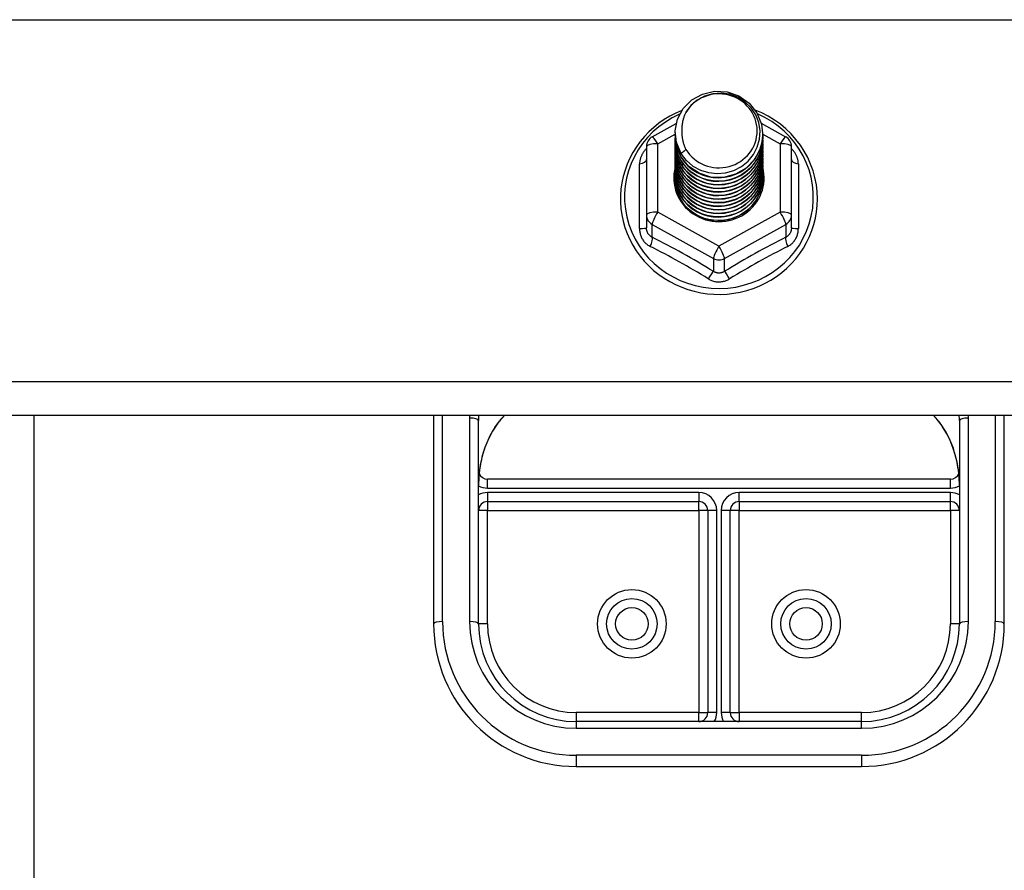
# Model space of a CAD drawing. Header units: inches. Extents: x 32 to 80, y 14.9 to 43.2.
# Tile 28 of 63: x 46.1 to 49.5, y 31.9 to 34.9. Entities that reach past the tile are written whole.
import ezdxf

# ---------------------------------------------------------------- set-up
doc = ezdxf.new("R2010")
doc.units = ezdxf.units.IN
doc.header["$MEASUREMENT"] = 0
doc.layers.add('Visible Edges(ANSI)', color=7, linetype='Continuous', lineweight=25)
doc.layers.add('Visible Tangent Edges(ANSI)', color=7, linetype='Continuous', lineweight=25)

msp = doc.modelspace()

# ---------------------------------------------------------------- linework, layer by layer
at = {"layer": 'Visible Edges(ANSI)'}
for p, q in [((48.3021, 34.4644), (48.3861, 34.5113)), ((48.6841, 34.5122), (48.7696, 34.4644)), ((48.3823, 34.4788), (48.3823, 34.4792)), ((48.6894, 34.4725), (48.6894, 34.473)), ((48.3823, 34.4663), (48.3823, 34.4667)), ((48.3823, 34.4537), (48.3823, 34.4541)), ((48.3823, 34.4412), (48.3823, 34.4416)), ((48.6894, 34.46), (48.6894, 34.4604)), ((48.6894, 34.4475), (48.6894, 34.4479)), ((48.2819, 34.43), (48.2819, 34.1905)), ((48.3823, 34.4287), (48.3823, 34.4291)), ((48.3823, 34.4161), (48.3823, 34.4165)), ((48.3823, 34.4036), (48.3823, 34.404)), ((48.6894, 34.4349), (48.6894, 34.4353)), ((48.6894, 34.4224), (48.6894, 34.4228)), ((48.6894, 34.4098), (48.6894, 34.4103)), ((48.7898, 34.1905), (48.7898, 34.43)), ((48.3823, 34.391), (48.3823, 34.3915)), ((48.3823, 34.3785), (48.3823, 34.3789)), ((48.6894, 34.3973), (48.6894, 34.3977)), ((48.6894, 34.3848), (48.6894, 34.3852)), ((48.6894, 34.3722), (48.6894, 34.3726)), ((48.3823, 34.366), (48.3823, 34.3664)), ((48.3823, 34.3534), (48.3823, 34.3538)), ((48.3823, 34.3409), (48.3823, 34.3413)), ((48.6894, 34.3597), (48.6894, 34.3601)), ((48.6894, 34.3472), (48.6894, 34.3476)), ((48.6894, 34.3346), (48.6894, 34.335)), ((48.3823, 34.3283), (48.3823, 34.3288)), ((48.6894, 34.3221), (48.6894, 34.3225)), ((48.2819, 34.1905), (48.2819, 34.1456)), ((48.5166, 34.1717), (48.5161, 34.169)), ((48.7898, 34.1456), (48.7898, 34.1905)), ((78.5359, 33.4879), (42.5359, 33.4879)), ((47.5359, 33.4879), (47.5359, 32.7573)), ((47.6934, 32.7573), (47.6934, 33.4705)), ((49.3784, 33.4705), (49.3784, 32.7573)), ((49.5359, 32.7573), (49.5359, 33.4879)), ((49.3469, 33.2647), (47.7249, 33.2647)), ((47.7249, 33.186), (48.465, 33.186)), ((48.6068, 33.186), (49.3469, 33.186)), ((48.4965, 33.1545), (48.4965, 32.4463)), ((48.5753, 32.4463), (48.5753, 33.1545)), ((49.0359, 32.4148), (48.0359, 32.4148)), ((48.0359, 32.2573), (49.0359, 32.2573))]:
    msp.add_line(p, q, dxfattribs=at)
at = {"layer": 'Visible Edges(ANSI)', "flags": 128}
for points in [[(48.4032, 34.4055), (48.3868, 34.4441), (48.3825, 34.4855), (48.3906, 34.5265), (48.4104, 34.5636), (48.4404, 34.5937), (48.4781, 34.6144), (48.5206, 34.624), (48.5642, 34.6216), (48.6056, 34.6075), (48.6413, 34.5826), (48.6685, 34.5489), (48.6849, 34.5092), (48.6893, 34.4666), (48.6813, 34.4245), (48.6614, 34.3863), (48.6315, 34.355), (48.5938, 34.3331), (48.5514, 34.3223), (48.5077, 34.3235), (48.4663, 34.3365), (48.4306, 34.3602), (48.4034, 34.3927), (48.3869, 34.4313), (48.3825, 34.4727)], [(48.4219, 34.3808), (48.4446, 34.362), (48.4708, 34.3478), (48.4994, 34.339), (48.5292, 34.3357), (48.5592, 34.3383), (48.5881, 34.3467), (48.6146, 34.3604), (48.6379, 34.3791), (48.6567, 34.402), (48.6703, 34.4281), (48.6782, 34.4563), (48.6799, 34.4856), (48.6753, 34.5144), (48.6647, 34.5418), (48.6484, 34.5664), (48.6271, 34.5871), (48.6019, 34.603), (48.5737, 34.6133), (48.544, 34.6176), (48.5141, 34.6155), (48.4854, 34.6072), (48.4593, 34.5931), (48.4372, 34.5737), (48.42, 34.5501)], [(48.4056, 34.5566), (48.3843, 34.5474), (48.3638, 34.5368), (48.344, 34.5249), (48.3251, 34.5117), (48.3071, 34.4973), (48.2902, 34.4818), (48.2744, 34.4651), (48.2598, 34.4475), (48.2464, 34.429), (48.2343, 34.4096), (48.2237, 34.3894), (48.2144, 34.3686), (48.2067, 34.3473), (48.2004, 34.3255), (48.1957, 34.3033), (48.1925, 34.2808), (48.1909, 34.2582), (48.1909, 34.2355), (48.1925, 34.2129), (48.1957, 34.1905), (48.2004, 34.1683), (48.2066, 34.1464), (48.2144, 34.1251), (48.2236, 34.1042), (48.2342, 34.0841), (48.2463, 34.0647), (48.2596, 34.0461), (48.2742, 34.0285), (48.29, 34.0119), (48.3069, 33.9963), (48.3249, 33.9819), (48.3438, 33.9687), (48.3636, 33.9568), (48.3841, 33.9462), (48.4054, 33.937), (48.4272, 33.9291), (48.4495, 33.9228), (48.4722, 33.9179), (48.4952, 33.9145), (48.5184, 33.9126), (48.5416, 33.9122), (48.5649, 33.9133), (48.588, 33.916), (48.6108, 33.9201), (48.6334, 33.9257), (48.6555, 33.9328), (48.677, 33.9414), (48.6979, 33.9513), (48.7181, 33.9625), (48.7374, 33.9751), (48.7559, 33.9889), (48.7733, 34.0039), (48.7897, 34.02), (48.8049, 34.0371), (48.8189, 34.0552), (48.8316, 34.0742), (48.843, 34.094), (48.8529, 34.1145), (48.8614, 34.1356), (48.8684, 34.1572), (48.8739, 34.1792), (48.8779, 34.2016), (48.8803, 34.2241), (48.881, 34.2468)], [(48.42, 34.5501), (48.4188, 34.5476), (48.4176, 34.5451), (48.4164, 34.5425), (48.4153, 34.5399), (48.4142, 34.5373), (48.4133, 34.5347), (48.4123, 34.532), (48.4115, 34.5293), (48.4107, 34.5266), (48.4099, 34.5239), (48.4092, 34.5212), (48.4086, 34.5184), (48.4081, 34.5157), (48.4076, 34.5129), (48.4071, 34.5102), (48.4068, 34.5074), (48.4065, 34.5046), (48.4062, 34.5018), (48.4061, 34.499), (48.4059, 34.4962), (48.4059, 34.4934), (48.4059, 34.4906), (48.406, 34.4878), (48.4062, 34.485)], [(48.881, 34.2468), (48.8801, 34.2718), (48.8772, 34.2966), (48.8724, 34.3212), (48.8657, 34.3454), (48.8572, 34.369), (48.8469, 34.392), (48.8348, 34.4141), (48.8211, 34.4352), (48.8058, 34.4553), (48.789, 34.4743), (48.7708, 34.4919), (48.7513, 34.5082), (48.7306, 34.5231), (48.7088, 34.5363), (48.6861, 34.548), (48.6626, 34.558)], [(48.3823, 34.4788), (48.3824, 34.4743), (48.3826, 34.4699), (48.383, 34.4654), (48.3835, 34.4609), (48.3841, 34.4565), (48.3849, 34.4521), (48.3858, 34.4477), (48.3869, 34.4433), (48.3881, 34.439), (48.3895, 34.4347), (48.3909, 34.4305), (48.3926, 34.4263), (48.3943, 34.4221), (48.3962, 34.418), (48.3982, 34.414), (48.4004, 34.41), (48.4026, 34.4061), (48.405, 34.4023), (48.4075, 34.3985), (48.4102, 34.3948), (48.4129, 34.3912), (48.4158, 34.3876), (48.4188, 34.3842), (48.4219, 34.3808)], [(48.3823, 34.4663), (48.3837, 34.4472), (48.3876, 34.4284), (48.394, 34.4102), (48.4029, 34.3931), (48.4141, 34.3772), (48.4273, 34.3628), (48.4424, 34.3503), (48.4591, 34.3398), (48.4771, 34.3314), (48.4961, 34.3255), (48.5158, 34.3219), (48.5359, 34.3209), (48.5559, 34.3225), (48.5756, 34.3265), (48.5946, 34.333), (48.6127, 34.3419), (48.6294, 34.3529), (48.6445, 34.366), (48.6577, 34.3808), (48.6689, 34.3973), (48.6777, 34.4149), (48.6842, 34.4336), (48.6881, 34.4529), (48.6894, 34.4725)], [(48.4062, 34.485), (48.406, 34.4822), (48.406, 34.4794), (48.4059, 34.4766), (48.406, 34.4737), (48.4061, 34.4709), (48.4063, 34.4682), (48.4066, 34.4654), (48.4069, 34.4626), (48.4073, 34.4598), (48.4077, 34.457), (48.4082, 34.4543), (48.4088, 34.4515), (48.4094, 34.4488), (48.4101, 34.4461), (48.4109, 34.4434), (48.4117, 34.4407), (48.4126, 34.438), (48.4135, 34.4353), (48.4145, 34.4327), (48.4156, 34.4301), (48.4167, 34.4275), (48.4179, 34.4249), (48.4191, 34.4224), (48.4204, 34.4199)], [(48.3823, 34.4537), (48.3837, 34.4346), (48.3876, 34.4158), (48.394, 34.3977), (48.4029, 34.3805), (48.4141, 34.3647), (48.4273, 34.3503), (48.4424, 34.3378), (48.4591, 34.3272), (48.4771, 34.3189), (48.4961, 34.3129), (48.5158, 34.3094), (48.5359, 34.3084), (48.5559, 34.3099), (48.5756, 34.314), (48.5946, 34.3205), (48.6127, 34.3293), (48.6294, 34.3404), (48.6445, 34.3534), (48.6577, 34.3683), (48.6689, 34.3847), (48.6777, 34.4024), (48.6842, 34.4211), (48.6881, 34.4404), (48.6894, 34.46)], [(48.3823, 34.4412), (48.3837, 34.4221), (48.3876, 34.4033), (48.394, 34.3852), (48.4029, 34.368), (48.4141, 34.3521), (48.4273, 34.3378), (48.4424, 34.3252), (48.4591, 34.3147), (48.4771, 34.3064), (48.4961, 34.3004), (48.5158, 34.2969), (48.5359, 34.2959), (48.5559, 34.2974), (48.5756, 34.3014), (48.5946, 34.3079), (48.6127, 34.3168), (48.6294, 34.3278), (48.6445, 34.3409), (48.6577, 34.3558), (48.6689, 34.3722), (48.6777, 34.3899), (48.6842, 34.4085), (48.6881, 34.4278), (48.6894, 34.4475)], [(48.6893, 34.4665), (48.6888, 34.4463), (48.6854, 34.4264), (48.6794, 34.407), (48.6709, 34.3886), (48.6598, 34.3715), (48.6466, 34.356), (48.6314, 34.3423), (48.6144, 34.3307), (48.596, 34.3215), (48.5766, 34.3146), (48.5564, 34.3104), (48.5358, 34.3088), (48.5152, 34.3099), (48.4951, 34.3136), (48.4756, 34.3199), (48.4572, 34.3287), (48.4403, 34.3397), (48.4251, 34.3529), (48.4118, 34.3679), (48.4008, 34.3845), (48.3923, 34.4024), (48.3863, 34.4212), (48.383, 34.4406), (48.3825, 34.4602)], [(48.6893, 34.4539), (48.6888, 34.4338), (48.6854, 34.4138), (48.6794, 34.3945), (48.6709, 34.3761), (48.6598, 34.359), (48.6466, 34.3435), (48.6314, 34.3298), (48.6144, 34.3182), (48.596, 34.3089), (48.5766, 34.3021), (48.5564, 34.2979), (48.5358, 34.2963), (48.5152, 34.2973), (48.4951, 34.3011), (48.4756, 34.3074), (48.4572, 34.3161), (48.4403, 34.3272), (48.4251, 34.3404), (48.4118, 34.3554), (48.4008, 34.372), (48.3923, 34.3898), (48.3863, 34.4086), (48.383, 34.428), (48.3825, 34.4477)], [(48.6893, 34.4414), (48.6888, 34.4212), (48.6854, 34.4013), (48.6794, 34.3819), (48.6709, 34.3636), (48.6598, 34.3465), (48.6466, 34.3309), (48.6314, 34.3173), (48.6144, 34.3057), (48.596, 34.2964), (48.5766, 34.2896), (48.5564, 34.2853), (48.5358, 34.2837), (48.5152, 34.2848), (48.4951, 34.2885), (48.4756, 34.2948), (48.4572, 34.3036), (48.4403, 34.3147), (48.4251, 34.3278), (48.4118, 34.3428), (48.4008, 34.3594), (48.3923, 34.3773), (48.3863, 34.3961), (48.383, 34.4155), (48.3825, 34.4351)], [(48.3823, 34.4287), (48.3837, 34.4095), (48.3876, 34.3907), (48.394, 34.3726), (48.4029, 34.3555), (48.4141, 34.3396), (48.4273, 34.3252), (48.4424, 34.3127), (48.4591, 34.3022), (48.4771, 34.2938), (48.4961, 34.2879), (48.5158, 34.2843), (48.5359, 34.2833), (48.5559, 34.2848), (48.5756, 34.2889), (48.5946, 34.2954), (48.6127, 34.3043), (48.6294, 34.3153), (48.6445, 34.3284), (48.6577, 34.3432), (48.6689, 34.3596), (48.6777, 34.3773), (48.6842, 34.396), (48.6881, 34.4153), (48.6894, 34.4349)], [(48.3823, 34.4161), (48.3837, 34.397), (48.3876, 34.3782), (48.394, 34.3601), (48.4029, 34.3429), (48.4141, 34.327), (48.4273, 34.3127), (48.4424, 34.3002), (48.4591, 34.2896), (48.4771, 34.2813), (48.4961, 34.2753), (48.5158, 34.2718), (48.5359, 34.2708), (48.5559, 34.2723), (48.5756, 34.2764), (48.5946, 34.2829), (48.6127, 34.2917), (48.6294, 34.3028), (48.6445, 34.3158), (48.6577, 34.3307), (48.6689, 34.3471), (48.6777, 34.3648), (48.6842, 34.3834), (48.6881, 34.4027), (48.6894, 34.4224)], [(48.3823, 34.4036), (48.3837, 34.3845), (48.3876, 34.3657), (48.394, 34.3475), (48.4029, 34.3304), (48.4141, 34.3145), (48.4273, 34.3002), (48.4424, 34.2876), (48.4591, 34.2771), (48.4771, 34.2688), (48.4961, 34.2628), (48.5158, 34.2592), (48.5359, 34.2582), (48.5559, 34.2598), (48.5756, 34.2638), (48.5946, 34.2703), (48.6127, 34.2792), (48.6294, 34.2902), (48.6445, 34.3033), (48.6577, 34.3182), (48.6689, 34.3346), (48.6777, 34.3522), (48.6842, 34.3709), (48.6881, 34.3902), (48.6894, 34.4098)], [(48.6893, 34.4289), (48.6888, 34.4087), (48.6854, 34.3887), (48.6794, 34.3694), (48.6709, 34.351), (48.6598, 34.3339), (48.6466, 34.3184), (48.6314, 34.3047), (48.6144, 34.2931), (48.596, 34.2838), (48.5766, 34.277), (48.5564, 34.2728), (48.5358, 34.2712), (48.5152, 34.2723), (48.4951, 34.276), (48.4756, 34.2823), (48.4572, 34.2911), (48.4403, 34.3021), (48.4251, 34.3153), (48.4118, 34.3303), (48.4008, 34.3469), (48.3923, 34.3647), (48.3863, 34.3835), (48.383, 34.4029), (48.3825, 34.4226)], [(48.6893, 34.4163), (48.6888, 34.3961), (48.6854, 34.3762), (48.6794, 34.3569), (48.6709, 34.3385), (48.6598, 34.3214), (48.6466, 34.3058), (48.6314, 34.2922), (48.6144, 34.2806), (48.596, 34.2713), (48.5766, 34.2645), (48.5564, 34.2602), (48.5358, 34.2586), (48.5152, 34.2597), (48.4951, 34.2635), (48.4756, 34.2698), (48.4572, 34.2785), (48.4403, 34.2896), (48.4251, 34.3028), (48.4118, 34.3178), (48.4008, 34.3343), (48.3923, 34.3522), (48.3863, 34.371), (48.383, 34.3904), (48.3825, 34.4101)], [(48.6893, 34.4038), (48.6888, 34.3836), (48.6854, 34.3637), (48.6794, 34.3443), (48.6709, 34.3259), (48.6598, 34.3088), (48.6466, 34.2933), (48.6314, 34.2796), (48.6144, 34.2681), (48.596, 34.2588), (48.5766, 34.2519), (48.5564, 34.2477), (48.5358, 34.2461), (48.5152, 34.2472), (48.4951, 34.2509), (48.4756, 34.2572), (48.4572, 34.266), (48.4403, 34.2771), (48.4251, 34.2902), (48.4118, 34.3052), (48.4008, 34.3218), (48.3923, 34.3397), (48.3863, 34.3585), (48.383, 34.3779), (48.3825, 34.3975)], [(48.4204, 34.4199), (48.4197, 34.4193), (48.419, 34.4187), (48.4182, 34.4181), (48.4175, 34.4175), (48.4168, 34.4169), (48.4161, 34.4163), (48.4154, 34.4157), (48.4147, 34.4151), (48.414, 34.4145), (48.4132, 34.4139), (48.4125, 34.4133), (48.4118, 34.4127), (48.4111, 34.4121), (48.4104, 34.4115), (48.4097, 34.4109), (48.409, 34.4103), (48.4082, 34.4097), (48.4075, 34.4091), (48.4068, 34.4085), (48.4061, 34.4079), (48.4054, 34.4073), (48.4047, 34.4067), (48.404, 34.4061), (48.4032, 34.4055)], [(48.3823, 34.391), (48.3837, 34.3719), (48.3876, 34.3531), (48.394, 34.335), (48.4029, 34.3178), (48.4141, 34.302), (48.4273, 34.2876), (48.4424, 34.2751), (48.4591, 34.2645), (48.4771, 34.2562), (48.4961, 34.2502), (48.5158, 34.2467), (48.5359, 34.2457), (48.5559, 34.2472), (48.5756, 34.2513), (48.5946, 34.2578), (48.6127, 34.2666), (48.6294, 34.2777), (48.6445, 34.2908), (48.6577, 34.3056), (48.6689, 34.322), (48.6777, 34.3397), (48.6842, 34.3584), (48.6881, 34.3777), (48.6894, 34.3973)], [(48.3823, 34.3785), (48.3837, 34.3594), (48.3876, 34.3406), (48.394, 34.3225), (48.4029, 34.3053), (48.4141, 34.2894), (48.4273, 34.2751), (48.4424, 34.2625), (48.4591, 34.252), (48.4771, 34.2437), (48.4961, 34.2377), (48.5158, 34.2342), (48.5359, 34.2332), (48.5559, 34.2347), (48.5756, 34.2387), (48.5946, 34.2452), (48.6127, 34.2541), (48.6294, 34.2651), (48.6445, 34.2782), (48.6577, 34.2931), (48.6689, 34.3095), (48.6777, 34.3272), (48.6842, 34.3458), (48.6881, 34.3651), (48.6894, 34.3848)], [(48.3823, 34.366), (48.3837, 34.3468), (48.3876, 34.3281), (48.394, 34.3099), (48.4029, 34.2928), (48.4141, 34.2769), (48.4273, 34.2625), (48.4424, 34.25), (48.4591, 34.2395), (48.4771, 34.2311), (48.4961, 34.2252), (48.5158, 34.2216), (48.5359, 34.2206), (48.5559, 34.2222), (48.5756, 34.2262), (48.5946, 34.2327), (48.6127, 34.2416), (48.6294, 34.2526), (48.6445, 34.2657), (48.6577, 34.2805), (48.6689, 34.2969), (48.6777, 34.3146), (48.6842, 34.3333), (48.6881, 34.3526), (48.6894, 34.3722)], [(48.6893, 34.3912), (48.6888, 34.3711), (48.6854, 34.3511), (48.6794, 34.3318), (48.6709, 34.3134), (48.6598, 34.2963), (48.6466, 34.2808), (48.6314, 34.2671), (48.6144, 34.2555), (48.596, 34.2462), (48.5766, 34.2394), (48.5564, 34.2352), (48.5358, 34.2336), (48.5152, 34.2346), (48.4951, 34.2384), (48.4756, 34.2447), (48.4572, 34.2535), (48.4403, 34.2645), (48.4251, 34.2777), (48.4118, 34.2927), (48.4008, 34.3093), (48.3923, 34.3271), (48.3863, 34.3459), (48.383, 34.3653), (48.3825, 34.385)], [(48.6893, 34.3787), (48.6888, 34.3585), (48.6854, 34.3386), (48.6794, 34.3193), (48.6709, 34.3009), (48.6598, 34.2838), (48.6466, 34.2682), (48.6314, 34.2546), (48.6144, 34.243), (48.596, 34.2337), (48.5766, 34.2269), (48.5564, 34.2226), (48.5358, 34.221), (48.5152, 34.2221), (48.4951, 34.2258), (48.4756, 34.2321), (48.4572, 34.2409), (48.4403, 34.252), (48.4251, 34.2651), (48.4118, 34.2801), (48.4008, 34.2967), (48.3923, 34.3146), (48.3863, 34.3334), (48.383, 34.3528), (48.3825, 34.3724)], [(48.3823, 34.3534), (48.3837, 34.3343), (48.3876, 34.3155), (48.394, 34.2974), (48.4029, 34.2802), (48.4141, 34.2643), (48.4273, 34.25), (48.4424, 34.2375), (48.4591, 34.2269), (48.4771, 34.2186), (48.4961, 34.2126), (48.5158, 34.2091), (48.5359, 34.2081), (48.5559, 34.2096), (48.5756, 34.2137), (48.5946, 34.2202), (48.6127, 34.229), (48.6294, 34.2401), (48.6445, 34.2531), (48.6577, 34.268), (48.6689, 34.2844), (48.6777, 34.3021), (48.6842, 34.3207), (48.6881, 34.3401), (48.6894, 34.3597)], [(48.3823, 34.3409), (48.3837, 34.3218), (48.3876, 34.303), (48.394, 34.2848), (48.4029, 34.2677), (48.4141, 34.2518), (48.4273, 34.2375), (48.4424, 34.2249), (48.4591, 34.2144), (48.4771, 34.2061), (48.4961, 34.2001), (48.5158, 34.1966), (48.5359, 34.1955), (48.5559, 34.1971), (48.5756, 34.2011), (48.5946, 34.2076), (48.6127, 34.2165), (48.6294, 34.2275), (48.6445, 34.2406), (48.6577, 34.2555), (48.6689, 34.2719), (48.6777, 34.2896), (48.6842, 34.3082), (48.6881, 34.3275), (48.6894, 34.3472)], [(48.3823, 34.3283), (48.3837, 34.3092), (48.3876, 34.2904), (48.394, 34.2723), (48.4029, 34.2552), (48.4141, 34.2393), (48.4273, 34.2249), (48.4424, 34.2124), (48.4591, 34.2019), (48.4771, 34.1935), (48.4961, 34.1875), (48.5158, 34.184), (48.5359, 34.183), (48.5559, 34.1845), (48.5756, 34.1886), (48.5946, 34.1951), (48.6127, 34.2039), (48.6294, 34.215), (48.6445, 34.2281), (48.6577, 34.2429), (48.6689, 34.2593), (48.6777, 34.277), (48.6842, 34.2957), (48.6881, 34.315), (48.6894, 34.3346)], [(48.6893, 34.3662), (48.6888, 34.346), (48.6854, 34.326), (48.6794, 34.3067), (48.6709, 34.2883), (48.6598, 34.2712), (48.6466, 34.2557), (48.6314, 34.242), (48.6144, 34.2304), (48.596, 34.2212), (48.5766, 34.2143), (48.5564, 34.2101), (48.5358, 34.2085), (48.5152, 34.2096), (48.4951, 34.2133), (48.4756, 34.2196), (48.4572, 34.2284), (48.4403, 34.2394), (48.4251, 34.2526), (48.4118, 34.2676), (48.4008, 34.2842), (48.3923, 34.302), (48.3863, 34.3208), (48.383, 34.3402), (48.3825, 34.3599)], [(48.6893, 34.3536), (48.6888, 34.3334), (48.6854, 34.3135), (48.6794, 34.2942), (48.6709, 34.2758), (48.6598, 34.2587), (48.6466, 34.2432), (48.6314, 34.2295), (48.6144, 34.2179), (48.596, 34.2086), (48.5766, 34.2018), (48.5564, 34.1975), (48.5358, 34.196), (48.5152, 34.197), (48.4951, 34.2008), (48.4756, 34.2071), (48.4572, 34.2158), (48.4403, 34.2269), (48.4251, 34.2401), (48.4118, 34.2551), (48.4008, 34.2716), (48.3923, 34.2895), (48.3863, 34.3083), (48.383, 34.3277), (48.3825, 34.3474)], [(48.6893, 34.3411), (48.6888, 34.3209), (48.6854, 34.301), (48.6794, 34.2816), (48.6709, 34.2633), (48.6598, 34.2461), (48.6466, 34.2306), (48.6314, 34.2169), (48.6144, 34.2054), (48.596, 34.1961), (48.5766, 34.1893), (48.5564, 34.185), (48.5358, 34.1834), (48.5152, 34.1845), (48.4951, 34.1882), (48.4756, 34.1945), (48.4572, 34.2033), (48.4403, 34.2144), (48.4251, 34.2275), (48.4118, 34.2425), (48.4008, 34.2591), (48.3923, 34.277), (48.3863, 34.2958), (48.383, 34.3152), (48.3825, 34.3348)], [(48.5161, 34.169), (48.5076, 34.1704), (48.4991, 34.1723), (48.4908, 34.1746), (48.4826, 34.1774), (48.4746, 34.1806), (48.4668, 34.1843), (48.4592, 34.1883), (48.4519, 34.1928), (48.4448, 34.1976), (48.4381, 34.2029), (48.4316, 34.2084), (48.4255, 34.2143), (48.4198, 34.2206), (48.4144, 34.2271), (48.4094, 34.234), (48.4048, 34.2411), (48.4006, 34.2484), (48.3969, 34.2559), (48.3937, 34.2636), (48.3909, 34.2715), (48.3885, 34.2796), (48.3867, 34.2877), (48.3853, 34.296), (48.3844, 34.3043)], [(48.6893, 34.3286), (48.6891, 34.3132), (48.6874, 34.2979), (48.684, 34.2828), (48.6791, 34.2682), (48.6727, 34.2541), (48.6649, 34.2408), (48.6557, 34.2283), (48.6452, 34.2167), (48.6337, 34.2063), (48.6211, 34.197), (48.6076, 34.189), (48.5933, 34.1824), (48.5785, 34.1773), (48.5632, 34.1736), (48.5476, 34.1715), (48.5319, 34.1709), (48.5163, 34.1718), (48.5008, 34.1743), (48.4858, 34.1783), (48.4712, 34.1838), (48.4573, 34.1907), (48.4443, 34.1989), (48.4322, 34.2084), (48.4211, 34.219)], [(48.5423, 34.1707), (48.552, 34.1715), (48.5617, 34.1729), (48.5713, 34.1749), (48.5807, 34.1775), (48.59, 34.1807), (48.599, 34.1845), (48.6078, 34.1887), (48.6163, 34.1936), (48.6245, 34.1989), (48.6323, 34.2047), (48.6397, 34.211), (48.6467, 34.2178), (48.6532, 34.2249), (48.6593, 34.2325), (48.6649, 34.2404), (48.6699, 34.2486), (48.6744, 34.2571), (48.6783, 34.2659), (48.6817, 34.2749), (48.6845, 34.2841), (48.6866, 34.2935), (48.6882, 34.303), (48.6891, 34.3125), (48.6894, 34.3221)], [(47.7509, 33.4459), (47.7668, 33.4675), (47.7844, 33.4879)], [(49.2874, 33.4879), (49.3049, 33.4675), (49.3208, 33.4459)], [(47.7509, 33.4459), (47.744, 33.4352), (47.7375, 33.4239), (47.7257, 33.4001), (47.7157, 33.3753), (47.7076, 33.3498), (47.7014, 33.3236), (47.6969, 33.2969), (47.6942, 33.2701), (47.6934, 33.2432)], [(49.3784, 33.2432), (49.3775, 33.2701), (49.3749, 33.2969), (49.3704, 33.3236), (49.3641, 33.3498), (49.356, 33.3753), (49.3461, 33.4001), (49.3343, 33.4239), (49.3278, 33.4352), (49.3208, 33.4459)]]:
    msp.add_lwpolyline(points, dxfattribs=at)
at = {"layer": 'Visible Edges(ANSI)'}
for centre in [(48.2308, 32.7573), (48.841, 32.7573)]:
    msp.add_circle(centre, 0.0886, dxfattribs=at)
for centre, radius, start, end in [((48.3213, 34.43), 0.0394, 119.1745, 180), ((48.7505, 34.43), 0.0394, 0, 60.8255), ((47.7249, 33.2962), 0.0315, 201.1481, 270), ((49.3469, 33.2962), 0.0315, 270, 338.8519), ((47.7249, 33.1545), 0.0315, 90, 180), ((48.465, 33.1545), 0.0315, 0, 90), ((48.6068, 33.1545), 0.0315, 90, 180), ((49.3469, 33.1545), 0.0315, 0, 90), ((48.0359, 32.7573), 0.5, 180, 270), ((48.0359, 32.7573), 0.3425, 180, 270), ((49.0359, 32.7573), 0.3425, 270, 0), ((49.0359, 32.7573), 0.5, 270, 0), ((48.465, 32.4463), 0.0315, 270, 0), ((48.6068, 32.4463), 0.0315, 180, 270)]:
    msp.add_arc(centre, radius, start, end, dxfattribs=at)
for centre, major_axis, start_param, end_param in [((48.5359, 34.4853), (0.1339, 0), 3.671471, 8.899926), ((48.5359, 34.4803), (0.1535, 0), 3.669461, 3.875388), ((48.5359, 34.3203), (-0.1585, 0), 6.031366, 9.674843)]:
    msp.add_ellipse(centre, major_axis=major_axis, ratio=0.966998, start_param=start_param, end_param=end_param, dxfattribs=at)
at = {"layer": 'Visible Tangent Edges(ANSI)'}
for p, q in [((42.5359, 34.8749), (78.5359, 34.8749)), ((48.3213, 34.4401), (48.3824, 34.4742)), ((48.6894, 34.4741), (48.7505, 34.4401)), ((48.3213, 34.2005), (48.3213, 34.4401)), ((48.7505, 34.4401), (48.7505, 34.2005)), ((48.2577, 34.1427), (48.2577, 34.3699)), ((48.8141, 34.3699), (48.8141, 34.1427)), ((48.5359, 34.0807), (48.3213, 34.2005)), ((48.7505, 34.2005), (48.5359, 34.0807)), ((48.3016, 34.1575), (48.5162, 34.0377)), ((48.3016, 34.1127), (48.3016, 34.1575)), ((48.5556, 34.0377), (48.7701, 34.1575)), ((48.7701, 34.1575), (48.7701, 34.1127)), ((48.5162, 34.0377), (48.5162, 33.9929)), ((48.5556, 33.9929), (48.5556, 34.0377)), ((78.5359, 33.6052), (42.5359, 33.6052)), ((46.1349, 33.4879), (46.1349, 29.9445)), ((47.5674, 32.7654), (47.5674, 33.4879)), ((47.6619, 33.4786), (47.6619, 32.7654)), ((49.4099, 32.7654), (49.4099, 33.4786)), ((49.5044, 33.4879), (49.5044, 32.7654)), ((47.7249, 33.2332), (47.7249, 33.2647)), ((49.3469, 33.2332), (49.3469, 33.2647)), ((47.7249, 33.2332), (49.3469, 33.2332)), ((48.465, 33.2175), (47.7249, 33.2175)), ((47.7249, 33.2175), (47.7249, 33.186)), ((48.465, 33.2175), (48.465, 33.186)), ((48.6068, 33.186), (48.6068, 33.2175)), ((49.3469, 33.2175), (48.6068, 33.2175)), ((49.3469, 33.186), (49.3469, 33.2175)), ((47.7249, 33.186), (47.7249, 33.1545)), ((48.465, 33.1545), (48.465, 33.186)), ((48.6068, 33.186), (48.6068, 33.1545)), ((49.3469, 33.1545), (49.3469, 33.186)), ((47.7249, 33.1545), (47.6934, 33.1545)), ((47.7249, 33.1545), (48.465, 33.1545)), ((47.7249, 32.7573), (47.7249, 33.1545)), ((48.465, 33.1545), (48.465, 32.4463)), ((48.4965, 33.1545), (48.465, 33.1545)), ((48.528, 33.1545), (48.4965, 33.1545)), ((48.528, 32.4463), (48.528, 33.1545)), ((48.5753, 33.1545), (48.5438, 33.1545)), ((48.5438, 33.1545), (48.5438, 32.4463)), ((48.6068, 33.1545), (48.5753, 33.1545)), ((48.6068, 33.1545), (49.3469, 33.1545)), ((48.6068, 32.4463), (48.6068, 33.1545)), ((49.3469, 33.1545), (49.3469, 32.7573)), ((49.3784, 33.1545), (49.3469, 33.1545)), ((47.7249, 32.7573), (47.6934, 32.7573)), ((49.3784, 32.7573), (49.3469, 32.7573)), ((48.465, 32.4463), (48.0359, 32.4463)), ((48.0359, 32.4463), (48.0359, 32.4148)), ((48.465, 32.4148), (48.465, 32.4463)), ((48.465, 32.4463), (48.4965, 32.4463)), ((48.528, 32.4463), (48.4965, 32.4463)), ((48.5753, 32.4463), (48.5438, 32.4463)), ((48.5753, 32.4463), (48.6068, 32.4463)), ((49.0359, 32.4463), (48.6068, 32.4463)), ((48.6068, 32.4463), (48.6068, 32.4148)), ((49.0359, 32.4148), (49.0359, 32.4463)), ((48.0359, 32.4148), (48.0359, 32.3914)), ((49.0359, 32.3914), (49.0359, 32.4148)), ((48.0359, 32.3914), (49.0359, 32.3914)), ((49.0359, 32.2969), (48.0359, 32.2969)), ((48.0359, 32.2969), (48.0359, 32.2573)), ((49.0359, 32.2969), (49.0359, 32.2573))]:
    msp.add_line(p, q, dxfattribs=at)
at = {"layer": 'Visible Tangent Edges(ANSI)', "flags": 128}
for points in [[(48.2819, 34.4226), (48.2801, 34.4208), (48.2783, 34.4189), (48.2765, 34.417), (48.2748, 34.4151), (48.2732, 34.4131), (48.2717, 34.4111), (48.2702, 34.409), (48.2688, 34.4069), (48.2675, 34.4047), (48.2662, 34.4025), (48.2651, 34.4003), (48.264, 34.398), (48.263, 34.3958), (48.2621, 34.3935), (48.2613, 34.3911), (48.2605, 34.3888), (48.2599, 34.3865), (48.2593, 34.3841), (48.2588, 34.3817), (48.2584, 34.3794), (48.2581, 34.377), (48.2579, 34.3746), (48.2578, 34.3723), (48.2577, 34.3699)], [(48.8141, 34.3699), (48.814, 34.3723), (48.8139, 34.3746), (48.8137, 34.377), (48.8133, 34.3794), (48.813, 34.3817), (48.8125, 34.3841), (48.8119, 34.3865), (48.8112, 34.3888), (48.8105, 34.3911), (48.8097, 34.3935), (48.8088, 34.3958), (48.8078, 34.398), (48.8067, 34.4003), (48.8055, 34.4025), (48.8043, 34.4047), (48.803, 34.4069), (48.8016, 34.409), (48.8001, 34.4111), (48.7985, 34.4131), (48.7969, 34.4151), (48.7953, 34.417), (48.7935, 34.4189), (48.7917, 34.4208), (48.7898, 34.4226)], [(48.2577, 34.1427), (48.2578, 34.1394), (48.258, 34.1362), (48.2583, 34.133), (48.2588, 34.1297), (48.2595, 34.1265), (48.2603, 34.1234), (48.2612, 34.1203), (48.2622, 34.1172), (48.2634, 34.1142), (48.2647, 34.1113), (48.2662, 34.1084), (48.2677, 34.1057), (48.2694, 34.103), (48.2713, 34.1003), (48.2732, 34.0978), (48.2752, 34.0954), (48.2774, 34.0931), (48.2797, 34.0909), (48.282, 34.0888), (48.2845, 34.0868), (48.287, 34.085), (48.2896, 34.0832), (48.2923, 34.0816), (48.2951, 34.0802)], [(48.3016, 34.1127), (48.3002, 34.1134), (48.2988, 34.1141), (48.2974, 34.115), (48.2961, 34.1159), (48.2948, 34.1169), (48.2935, 34.118), (48.2923, 34.1191), (48.2912, 34.1203), (48.2901, 34.1215), (48.2891, 34.1228), (48.2881, 34.1242), (48.2872, 34.1256), (48.2864, 34.1271), (48.2856, 34.1286), (48.2849, 34.1302), (48.2843, 34.1318), (48.2838, 34.1334), (48.2833, 34.1351), (48.2829, 34.1368), (48.2825, 34.1385), (48.2823, 34.1403), (48.2821, 34.1421), (48.282, 34.1438), (48.2819, 34.1456)], [(48.7898, 34.1456), (48.7898, 34.1438), (48.7897, 34.1421), (48.7895, 34.1403), (48.7892, 34.1385), (48.7889, 34.1368), (48.7885, 34.1351), (48.788, 34.1334), (48.7875, 34.1318), (48.7868, 34.1302), (48.7861, 34.1286), (48.7854, 34.1271), (48.7845, 34.1256), (48.7836, 34.1242), (48.7827, 34.1228), (48.7817, 34.1215), (48.7806, 34.1203), (48.7794, 34.1191), (48.7783, 34.118), (48.777, 34.1169), (48.7757, 34.1159), (48.7744, 34.115), (48.773, 34.1141), (48.7716, 34.1134), (48.7701, 34.1127)], [(48.7767, 34.0802), (48.7795, 34.0816), (48.7821, 34.0832), (48.7848, 34.085), (48.7873, 34.0868), (48.7897, 34.0888), (48.7921, 34.0909), (48.7944, 34.0931), (48.7965, 34.0954), (48.7986, 34.0978), (48.8005, 34.1003), (48.8023, 34.103), (48.804, 34.1057), (48.8056, 34.1084), (48.8071, 34.1113), (48.8084, 34.1142), (48.8096, 34.1172), (48.8106, 34.1203), (48.8115, 34.1234), (48.8123, 34.1265), (48.8129, 34.1297), (48.8134, 34.133), (48.8138, 34.1362), (48.814, 34.1394), (48.8141, 34.1427)], [(48.5556, 33.9929), (48.5541, 33.9919), (48.5526, 33.9911), (48.551, 33.9903), (48.5494, 33.9896), (48.5478, 33.9889), (48.5461, 33.9884), (48.5445, 33.9879), (48.5428, 33.9875), (48.5411, 33.9872), (48.5394, 33.987), (48.5376, 33.9869), (48.5359, 33.9868), (48.5342, 33.9869), (48.5325, 33.987), (48.5307, 33.9872), (48.529, 33.9875), (48.5273, 33.9879), (48.5257, 33.9884), (48.524, 33.9889), (48.5224, 33.9896), (48.5208, 33.9903), (48.5192, 33.9911), (48.5177, 33.9919), (48.5162, 33.9929)], [(48.4985, 33.9666), (48.5014, 33.9649), (48.5043, 33.9634), (48.5072, 33.962), (48.5103, 33.9608), (48.5134, 33.9596), (48.5165, 33.9587), (48.5197, 33.9578), (48.5229, 33.9572), (48.5261, 33.9566), (48.5294, 33.9563), (48.5326, 33.956), (48.5359, 33.956), (48.5392, 33.956), (48.5425, 33.9563), (48.5457, 33.9567), (48.5489, 33.9572), (48.5521, 33.9579), (48.5553, 33.9587), (48.5584, 33.9597), (48.5615, 33.9608), (48.5645, 33.962), (48.5675, 33.9634), (48.5704, 33.9649), (48.5732, 33.9666)], [(47.7512, 33.4469), (47.7464, 33.4396), (47.7419, 33.4321), (47.7375, 33.4244), (47.7333, 33.4165), (47.7293, 33.4084), (47.7255, 33.4003), (47.722, 33.392), (47.7187, 33.3837), (47.7156, 33.3753), (47.7127, 33.3668), (47.71, 33.3583), (47.7075, 33.3497), (47.7052, 33.341), (47.7032, 33.3322), (47.7013, 33.3234), (47.6996, 33.3146), (47.6981, 33.3057), (47.6969, 33.2968), (47.6958, 33.2879), (47.6949, 33.2789), (47.6942, 33.27), (47.6938, 33.2611), (47.6935, 33.2521), (47.6934, 33.2432)], [(49.3784, 33.2432), (49.3783, 33.2521), (49.378, 33.2611), (49.3775, 33.27), (49.3769, 33.2789), (49.376, 33.2879), (49.3749, 33.2968), (49.3736, 33.3057), (49.3722, 33.3146), (49.3705, 33.3234), (49.3686, 33.3322), (49.3665, 33.341), (49.3642, 33.3496), (49.3618, 33.3583), (49.3591, 33.3668), (49.3562, 33.3753), (49.3531, 33.3837), (49.3498, 33.392), (49.3462, 33.4003), (49.3425, 33.4084), (49.3385, 33.4165), (49.3343, 33.4244), (49.3299, 33.4321), (49.3253, 33.4396), (49.3206, 33.4469)]]:
    msp.add_lwpolyline(points, dxfattribs=at)
at = {"layer": 'Visible Tangent Edges(ANSI)'}
for centre, radius in [((48.2308, 32.7573), 0.1201), ((48.841, 32.7573), 0.1201), ((48.2308, 32.7573), 0.0571), ((48.841, 32.7573), 0.0571)]:
    msp.add_circle(centre, radius, dxfattribs=at)
for centre, radius, start, end in [((47.7249, 33.2962), 0.063, 240, 270), ((49.3469, 33.2962), 0.063, 270, 300), ((47.7249, 33.1545), 0.063, 90, 120), ((48.465, 33.1545), 0.063, 0, 90), ((48.6068, 33.1545), 0.063, 90, 180), ((49.3469, 33.1545), 0.063, 60, 90), ((48.0359, 32.7654), 0.4685, 180, 270), ((48.0359, 32.7654), 0.374, 180, 270), ((48.0359, 32.7573), 0.311, 180, 270), ((49.0359, 32.7654), 0.4685, 270, 0), ((49.0359, 32.7654), 0.374, 270, 0), ((49.0359, 32.7573), 0.311, 270, 0), ((48.465, 32.4463), 0.063, 330, 0), ((48.6068, 32.4463), 0.063, 180, 210)]:
    msp.add_arc(centre, radius, start, end, dxfattribs=at)
for centre, major_axis, ratio, start_param, end_param in [((48.5359, 34.2527), (0.3308, 0), 0.966998, 2.000874, 7.433991), ((48.3213, 34.43), (-0.0394, 0), 0.254784, 4.712389, 6.283185), ((48.3213, 34.43), (-0.0192, 0.0344), 0.127392, 4.936728, 6.283185), ((48.7505, 34.43), (0.0192, 0.0344), 0.127392, 0, 1.346458), ((48.7505, 34.43), (0.0394, 0), 0.254784, 0, 1.570796), ((48.2426, 34.3852), (0.0394, 0), 0.420933, 5.107073, 6.283185), ((48.8292, 34.3852), (-0.0394, 0), 0.420933, 0, 1.176113), ((48.3213, 34.1905), (-0.0394, 0), 0.254784, 4.712389, 6.283185), ((48.3213, 34.1905), (-0.0192, -0.0344), 0.127392, 4.48805, 6.058847), ((48.7505, 34.1905), (0.0394, 0), 0.254784, 0, 1.570796), ((48.7505, 34.1905), (0.0192, -0.0344), 0.127392, 0.224339, 1.795135), ((48.3213, 34.1905), (-0.0394, 0), 0.966998, 0, 1.047198), ((48.7505, 34.1905), (0.0394, 0), 0.966998, 5.235988, 6.283185), ((48.2426, 34.1456), (0.0394, 0), 0.080687, 5.107073, 6.283185), ((48.8292, 34.1456), (-0.0394, 0), 0.080687, 0, 1.176113), ((48.2819, 34.0797), (0.0178, 0.0351), 0.295528, 4.874003, 6.050115), ((48.4089, 33.8762), (-0.6046, 0.361), 0.220649, 4.666525, 5.020223), ((48.6629, 33.8762), (-0.6046, -0.361), 0.220649, 4.404555, 4.758253), ((48.7898, 34.0797), (-0.0178, 0.0351), 0.295528, 0.23307, 1.409183), ((48.3968, 33.8559), (0.5734, -0.3423), 0.220649, 1.524932, 1.878631), ((48.5359, 34.0707), (-0.0192, -0.0344), 0.127392, 4.48805, 6.058847), ((48.5359, 34.0707), (0.0192, -0.0344), 0.127392, 0.224339, 1.795135), ((48.675, 33.8559), (0.5734, 0.3423), 0.220649, 1.262962, 1.61666), ((48.5359, 34.0707), (0.0394, 0), 0.966998, 4.18879, 5.235988), ((48.4965, 33.9599), (0.0205, 0.0336), 0.044718, 0.222707, 1.398819), ((48.5753, 33.9599), (-0.0205, 0.0336), 0.044718, 4.884366, 6.060479), ((48.0477, 33.4786), (-0.3858, 0), 0.966998, 6.258215, 6.283185), ((47.6619, 33.4705), (0.0315, 0), 0.254784, 0, 1.570796), ((48.0477, 33.4705), (-0.3543, 0), 0.966998, 6.232556, 6.283185), ((48.0477, 33.2593), (-0.3543, 0), 0.966998, 5.552773, 5.703682), ((49.0241, 33.2593), (-0.3543, 0), 0.966998, 3.721096, 3.872005), ((49.0241, 33.4705), (0.3543, 0), 0.966998, 0, 0.050629), ((49.4099, 33.4705), (-0.0315, 0), 0.254784, 4.712389, 6.283185), ((49.0241, 33.4786), (0.3858, 0), 0.966998, 0, 0.02497), ((47.7249, 33.4636), (0.0261, -0.0177), 0.213186, 0, 0.143295), ((49.3469, 33.4636), (-0.0261, -0.0177), 0.213186, 6.139891, 6.283185), ((47.5674, 32.7573), (-0.0315, 0), 0.254784, 4.712389, 6.283185), ((47.6619, 32.7573), (0.0315, 0), 0.254784, 0, 1.570796), ((49.4099, 32.7573), (-0.0315, 0), 0.254784, 4.712389, 6.283185), ((49.5044, 32.7573), (0.0315, 0), 0.254784, 0, 1.570796)]:
    msp.add_ellipse(centre, major_axis=major_axis, ratio=ratio, start_param=start_param, end_param=end_param, dxfattribs=at)

doc.saveas('drawing.dxf')
